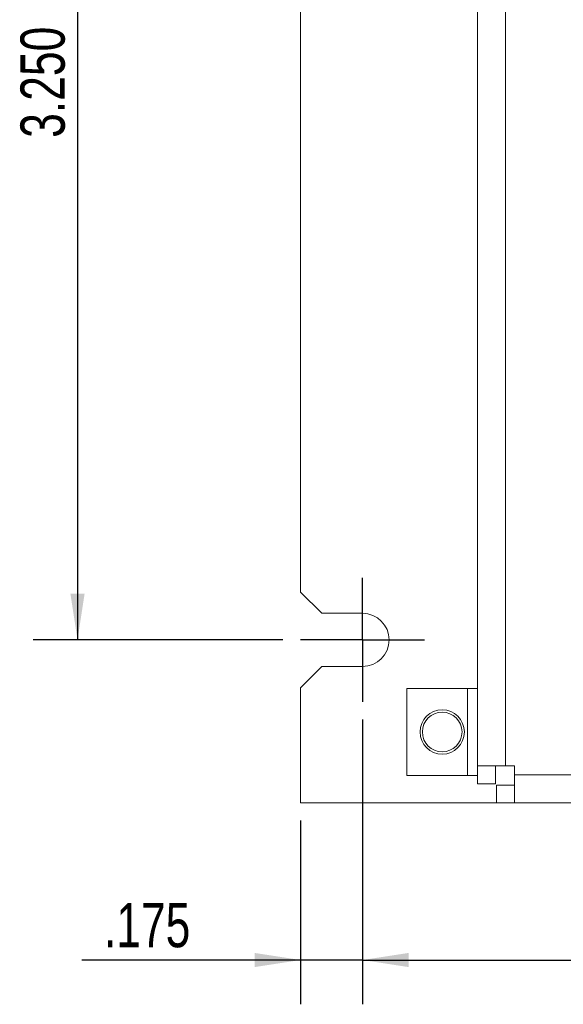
# Model space of a CAD drawing. Header units: inches. Extents: x 0.2 to 16.3, y 0.2 to 11.5.
# Tile 42 of 69: x 5.7 to 7.3, y 5.6 to 8.4. Entities that reach past the tile are written whole.
import ezdxf

# ---------------------------------------------------------------- set-up
doc = ezdxf.new("R2010")
doc.units = ezdxf.units.IN
doc.header["$MEASUREMENT"] = 0
doc.layers.add('FORMAT', color=7, linetype='Continuous')
doc.styles.add('SLDTEXTSTYLE0', font='TXT', dxfattribs={"width": 0.75})
doc.dimstyles.new('SLDDIMSTYLE0', dxfattribs={"dimtxt": 0.125, "dimasz": 0.13, "dimexe": 0, "dimexo": 0.0625, "dimgap": 0.03125, "dimtad": 2, "dimdec": 3, "dimzin": 4, "dimdsep": 46, "dimtxsty": 'Standard', "dimsah": 1, "dimcen": 0.09, "dimadec": 0, "dimazin": 0, "dimtfac": 1, "dimtdec": 3, "dimtofl": 0, "dimtmove": 0, "dimatfit": 3, "dimfxl": 0, "dimtolj": 1, "dimtzin": 12, "dimarcsym": 0})
doc.dimstyles.new('SLDDIMSTYLE2', dxfattribs={"dimtxt": 0.125, "dimasz": 0.13, "dimexe": 0, "dimexo": 0.0625, "dimgap": 0.03125, "dimtad": 2, "dimdec": 3, "dimzin": 12, "dimdsep": 46, "dimtxsty": 'Standard', "dimsah": 1, "dimcen": 0.09, "dimadec": 0, "dimazin": 0, "dimtfac": 1, "dimtdec": 3, "dimtofl": 0, "dimtmove": 0, "dimatfit": 3, "dimfxl": 0, "dimtolj": 1, "dimtzin": 12, "dimarcsym": 0})

# ---------------------------------------------------------------- blocks, each defined once
blk = doc.blocks.new('*D5')
at = {"layer": 'FORMAT'}
for p, q in [((6.4777, 9.8968), (5.7727, 9.8968)), ((5.8977, 9.8968), (5.8977, 6.6468)), ((6.4777, 6.6468), (5.7727, 6.6468))]:
    blk.add_line(p, q, dxfattribs=at)
for points in [[(5.8977, 9.8968), (5.8777, 9.7668), (5.9177, 9.7668)], [(5.8977, 6.6468), (5.9177, 6.7768), (5.8777, 6.7768)]]:
    blk.add_solid(points, dxfattribs=at)
at = {"layer": 'FORMAT', "insert": (5.7366, 8.064), "char_height": 0.125, "attachment_point": 1, "rotation": 90, "style": 'SLDTEXTSTYLE0'}
blk.add_mtext('3.250', dxfattribs=at)
blk = doc.blocks.new('*D6')
at = {"layer": 'FORMAT'}
for p, q in [((6.7027, 6.4218), (6.7027, 5.6181)), ((6.5277, 6.1368), (6.5277, 5.6181)), ((6.5277, 5.7431), (5.9098, 5.7431)), ((6.7027, 5.7431), (6.5277, 5.7431)), ((6.7027, 5.7431), (6.9527, 5.7431))]:
    blk.add_line(p, q, dxfattribs=at)
for points in [[(6.5277, 5.7431), (6.3977, 5.7631), (6.3977, 5.7231)], [(6.7027, 5.7431), (6.8327, 5.7231), (6.8327, 5.7631)]]:
    blk.add_solid(points, dxfattribs=at)
at = {"layer": 'FORMAT', "insert": (5.9723, 5.9042), "char_height": 0.125, "attachment_point": 1, "style": 'SLDTEXTSTYLE0'}
blk.add_mtext('.175', dxfattribs=at)
blk = doc.blocks.new('*D7')
at = {"layer": 'FORMAT'}
for p, q in [((6.7027, 6.4218), (6.7027, 5.6181)), ((11.3527, 6.4218), (11.3527, 5.6181)), ((6.7027, 5.7431), (11.3527, 5.7431))]:
    blk.add_line(p, q, dxfattribs=at)
for points in [[(6.7027, 5.7431), (6.8327, 5.7231), (6.8327, 5.7631)], [(11.3527, 5.7431), (11.2227, 5.7631), (11.2227, 5.7231)]]:
    blk.add_solid(points, dxfattribs=at)
at = {"layer": 'FORMAT', "insert": (8.8199, 5.9042), "char_height": 0.125, "attachment_point": 1, "style": 'SLDTEXTSTYLE0'}
blk.add_mtext('4.650', dxfattribs=at)
blk = doc.blocks.new('SW_CENTERMARKSYMBOL_3')
at = {"layer": 'FORMAT', "color": 0}
for p, q in [((0, 0.1), (0, 0.175)), ((0, 0), (0, 0.1)), ((-0.1, 0), (-0.175, 0)), ((0, 0), (-0.1, 0)), ((0, 0), (0, -0.1)), ((0, 0), (0.1, 0)), ((0.1, 0), (0.175, 0)), ((0, -0.1), (0, -0.175))]:
    blk.add_line(p, q, dxfattribs=at)

msp = doc.modelspace()

# ---------------------------------------------------------------- linework, layer by layer
at = {"color": 7, "linetype": 'Continuous', "lineweight": 15}
for p, q in [((7.0277, 6.2908), (7.0277, 10.2068)), ((7.1067, 10.2068), (7.1067, 6.2908)), ((6.5277, 9.7618), (6.5277, 6.7818)), ((6.5277, 6.7818), (6.5877, 6.7218)), ((6.5877, 6.7218), (6.7027, 6.7218)), ((6.5877, 6.5718), (6.5277, 6.5118)), ((6.7027, 6.5718), (6.5877, 6.5718)), ((6.5277, 6.5118), (6.5277, 6.1868)), ((6.8277, 6.5093), (6.8277, 6.2643)), ((6.9987, 6.5093), (6.8277, 6.5093)), ((6.9987, 6.5093), (7.0277, 6.5093)), ((6.9987, 6.5093), (6.9987, 6.2643)), ((7.1067, 6.2908), (7.0277, 6.2908)), ((7.0277, 6.2908), (7.0277, 6.2403)), ((7.0777, 6.2908), (7.0777, 6.2403)), ((7.1067, 6.2908), (7.1317, 6.2908)), ((7.1317, 6.2908), (7.1317, 6.2658)), ((6.8277, 6.2643), (6.9987, 6.2643)), ((7.0277, 6.2643), (6.9987, 6.2643)), ((7.1317, 6.1868), (7.1317, 6.2658)), ((7.1317, 6.2658), (10.9237, 6.2658)), ((7.0777, 6.2403), (7.0277, 6.2403)), ((7.0812, 6.2368), (7.0812, 6.1868)), ((7.0812, 6.2368), (7.1317, 6.2368)), ((6.5277, 6.1868), (7.0812, 6.1868)), ((7.0812, 6.1868), (7.1317, 6.1868)), ((7.1317, 6.1868), (10.9237, 6.1868))]:
    msp.add_line(p, q, dxfattribs=at)
for radius in [0.0625, 0.056]:
    msp.add_circle((6.9277, 6.3868), radius, dxfattribs=at)
msp.add_arc((6.7027, 6.6468), 0.075, 270, 90, dxfattribs=at)

# ---------------------------------------------------------------- block references
at = {"layer": 'FORMAT'}
msp.add_blockref('SW_CENTERMARKSYMBOL_3', (6.7027, 6.6468), dxfattribs=at)

# ---------------------------------------------------------------- dimensions: what is measured, and where the dimension line sits
dim = msp.add_linear_dim(base=(5.8977, 6.6468), p1=(6.5277, 9.8968), p2=(6.5277, 6.6468), angle=90, dimstyle='SLDDIMSTYLE0', dxfattribs=at)
dim.commit()
dim.dimension.update_dxf_attribs({"geometry": '*D5', "text_midpoint": (5.8977, 8.2718), "dimtype": 160})
for base, p2, dimstyle, picture, middle in [((6.5277, 5.7431), (6.5277, 6.1868), 'SLDDIMSTYLE2', '*D6', (6.1339, 5.7431)), ((11.3527, 5.7431), (11.3527, 6.4718), 'SLDDIMSTYLE0', '*D7', (9.0277, 5.7431))]:
    dim = msp.add_linear_dim(base=base, p1=(6.7027, 6.4718), p2=p2, dimstyle=dimstyle, dxfattribs=at)
    dim.commit()
    dim.dimension.update_dxf_attribs({"geometry": picture, "text_midpoint": middle, "dimtype": 160})

doc.saveas('drawing.dxf')
